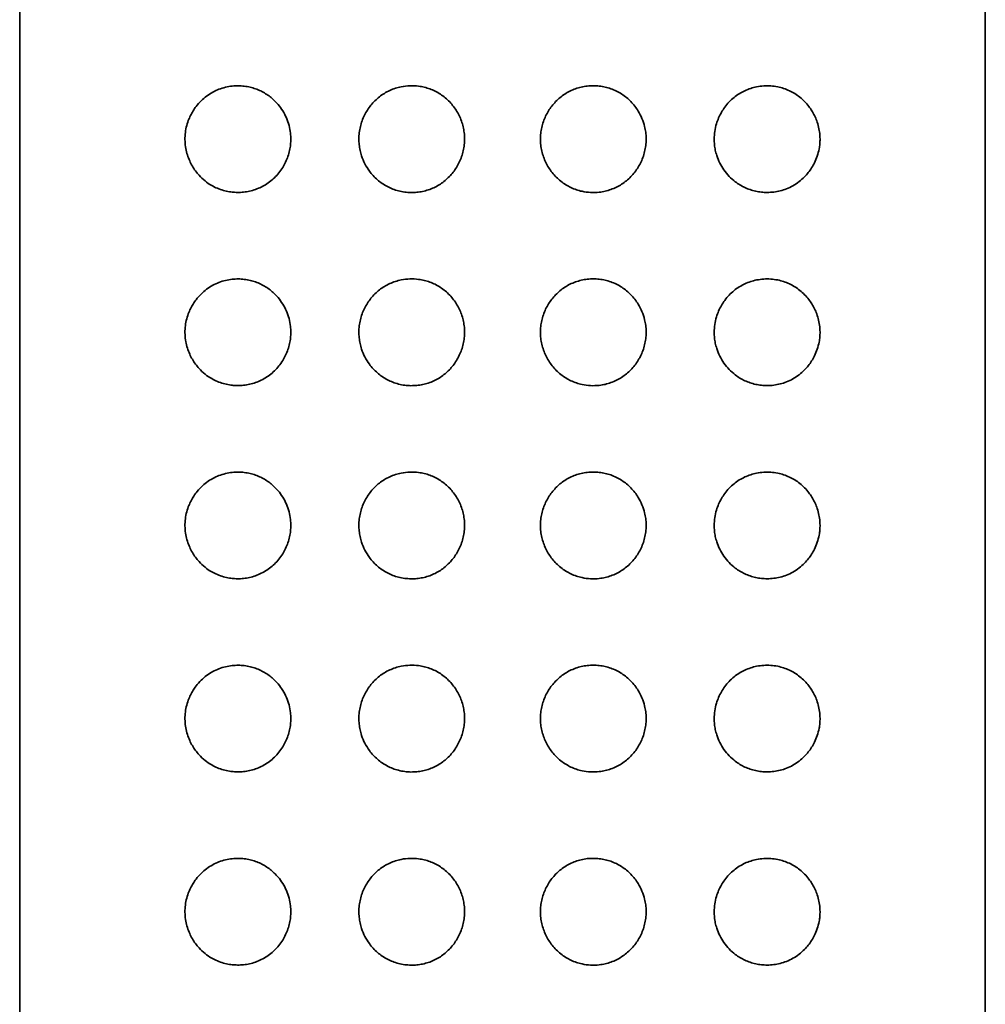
# Model space of a CAD drawing. Header units: millimetres. Extents: x 8 to 960, y 12 to 1994.
# Tile 21 of 24: x 553 to 578, y 1941 to 1967. Entities that reach past the tile are written whole.
import ezdxf

# ---------------------------------------------------------------- set-up
doc = ezdxf.new("R2010")
doc.units = ezdxf.units.MM

msp = doc.modelspace()

# ---------------------------------------------------------------- linework, layer by layer
at = {"color": 7, "linetype": 'Continuous', "lineweight": 35}
for p, q in [((553.321, 1991.645), (553.321, 1807.044)), ((578.321, 1807.044), (578.321, 1991.645))]:
    msp.add_line(p, q, dxfattribs=at)
for points, knots in [([(558.885, 1962.467), (558.841, 1962.471), (558.742, 1962.48), (558.593, 1962.513), (558.439, 1962.567), (558.279, 1962.646), (558.118, 1962.756), (557.979, 1962.886), (557.871, 1963.018), (557.79, 1963.142), (557.719, 1963.28), (557.661, 1963.433), (557.618, 1963.603), (557.598, 1963.784), (557.602, 1963.97), (557.632, 1964.153), (557.681, 1964.314), (557.742, 1964.455), (557.809, 1964.577), (557.898, 1964.707), (558.014, 1964.838), (558.16, 1964.962), (558.316, 1965.062), (558.48, 1965.137), (558.65, 1965.19), (558.817, 1965.218), (558.979, 1965.227), (559.134, 1965.217), (559.284, 1965.191), (559.427, 1965.149), (559.561, 1965.093), (559.688, 1965.024), (559.806, 1964.942), (559.914, 1964.848), (560.026, 1964.729), (560.136, 1964.578), (560.232, 1964.395), (560.3, 1964.199), (560.335, 1964.015), (560.344, 1963.847), (560.336, 1963.698), (560.312, 1963.547), (560.269, 1963.396), (560.209, 1963.249), (560.131, 1963.105), (560.034, 1962.968), (559.919, 1962.842), (559.791, 1962.732), (559.651, 1962.64), (559.503, 1962.567), (559.35, 1962.513), (559.195, 1962.479), (559.039, 1962.462), (558.936, 1962.465), (558.885, 1962.467)], [0, 0, 0, 0, 0.016841, 0.037532, 0.058272, 0.078956, 0.10493, 0.130894, 0.147965, 0.16508, 0.182133, 0.200452, 0.218759, 0.238285, 0.257807, 0.277249, 0.296706, 0.31242, 0.328188, 0.343919, 0.367219, 0.390629, 0.413956, 0.436452, 0.459019, 0.481521, 0.500898, 0.520317, 0.539686, 0.557021, 0.574395, 0.59172, 0.607903, 0.624127, 0.640305, 0.662725, 0.685139, 0.706886, 0.728625, 0.744212, 0.759858, 0.775447, 0.792417, 0.809458, 0.826438, 0.845366, 0.864373, 0.883309, 0.90278, 0.922326, 0.941813, 0.961188, 0.980615, 1, 1, 1, 1]), ([(563.451, 1962.461), (563.397, 1962.464), (563.289, 1962.469), (563.131, 1962.501), (562.981, 1962.549), (562.839, 1962.613), (562.706, 1962.693), (562.583, 1962.788), (562.472, 1962.896), (562.36, 1963.032), (562.255, 1963.202), (562.177, 1963.385), (562.132, 1963.553), (562.108, 1963.702), (562.1, 1963.855), (562.111, 1964.011), (562.139, 1964.167), (562.184, 1964.319), (562.246, 1964.463), (562.323, 1964.599), (562.414, 1964.725), (562.518, 1964.84), (562.634, 1964.943), (562.762, 1965.032), (562.9, 1965.105), (563.047, 1965.162), (563.222, 1965.208), (563.424, 1965.231), (563.625, 1965.222), (563.797, 1965.189), (563.94, 1965.146), (564.081, 1965.087), (564.215, 1965.009), (564.342, 1964.915), (564.456, 1964.808), (564.557, 1964.688), (564.645, 1964.558), (564.717, 1964.42), (564.773, 1964.276), (564.813, 1964.127), (564.837, 1963.973), (564.842, 1963.816), (564.83, 1963.657), (564.8, 1963.503), (564.752, 1963.353), (564.689, 1963.211), (564.612, 1963.078), (564.522, 1962.956), (564.421, 1962.845), (564.307, 1962.744), (564.181, 1962.657), (564.045, 1962.584), (563.902, 1962.527), (563.754, 1962.488), (563.603, 1962.464), (563.502, 1962.462), (563.451, 1962.461)], [0, 0, 0, 0, 0.019006, 0.038012, 0.056208, 0.074462, 0.092656, 0.110725, 0.128851, 0.146922, 0.172508, 0.19809, 0.215282, 0.232528, 0.249716, 0.267915, 0.286181, 0.304385, 0.322411, 0.340496, 0.358525, 0.376575, 0.394681, 0.412729, 0.43117, 0.449674, 0.468118, 0.494474, 0.520828, 0.538129, 0.555481, 0.572778, 0.59089, 0.609067, 0.627183, 0.645076, 0.663025, 0.68092, 0.698547, 0.716227, 0.733851, 0.751996, 0.770204, 0.78835, 0.806125, 0.823955, 0.841731, 0.858978, 0.876275, 0.893518, 0.911261, 0.929064, 0.946807, 0.964518, 0.982285, 1, 1, 1, 1]), ([(566.803, 1963.844), (566.805, 1963.895), (566.808, 1963.996), (566.835, 1964.148), (566.877, 1964.297), (566.936, 1964.441), (567.01, 1964.577), (567.097, 1964.702), (567.196, 1964.816), (567.307, 1964.92), (567.431, 1965.011), (567.567, 1965.089), (567.711, 1965.15), (567.861, 1965.194), (568.017, 1965.221), (568.173, 1965.229), (568.328, 1965.22), (568.479, 1965.194), (568.628, 1965.152), (568.772, 1965.091), (568.909, 1965.013), (569.034, 1964.921), (569.148, 1964.816), (569.248, 1964.699), (569.348, 1964.555), (569.437, 1964.38), (569.5, 1964.193), (569.532, 1964.021), (569.543, 1963.869), (569.538, 1963.714), (569.513, 1963.558), (569.471, 1963.403), (569.411, 1963.256), (569.337, 1963.117), (569.248, 1962.989), (569.147, 1962.871), (569.033, 1962.766), (568.907, 1962.674), (568.772, 1962.597), (568.629, 1962.537), (568.48, 1962.493), (568.304, 1962.463), (568.103, 1962.457), (567.904, 1962.483), (567.734, 1962.53), (567.593, 1962.587), (567.457, 1962.66), (567.329, 1962.75), (567.211, 1962.856), (567.106, 1962.974), (567.016, 1963.102), (566.94, 1963.239), (566.88, 1963.383), (566.836, 1963.533), (566.809, 1963.688), (566.805, 1963.792), (566.803, 1963.844)], [0, 0, 0, 0, 0.017458, 0.034916, 0.05278, 0.0707, 0.088567, 0.10582, 0.123122, 0.140372, 0.158309, 0.176307, 0.194244, 0.212511, 0.230842, 0.249115, 0.267085, 0.285109, 0.303077, 0.321463, 0.339911, 0.358297, 0.376146, 0.394049, 0.411899, 0.437086, 0.462265, 0.47966, 0.497112, 0.514504, 0.532911, 0.551389, 0.569804, 0.587854, 0.605959, 0.624009, 0.642148, 0.660345, 0.678482, 0.696666, 0.714909, 0.733095, 0.759136, 0.785173, 0.802748, 0.820379, 0.837951, 0.85614, 0.874393, 0.892587, 0.910461, 0.928389, 0.946263, 0.964157, 0.982109, 1, 1, 1, 1]), ([(571.301, 1963.844), (571.304, 1963.911), (571.31, 1964.046), (571.353, 1964.231), (571.414, 1964.395), (571.487, 1964.539), (571.578, 1964.678), (571.687, 1964.808), (571.814, 1964.925), (571.951, 1965.023), (572.096, 1965.101), (572.247, 1965.16), (572.41, 1965.203), (572.584, 1965.225), (572.767, 1965.225), (572.94, 1965.202), (573.101, 1965.159), (573.249, 1965.1), (573.39, 1965.024), (573.523, 1964.931), (573.645, 1964.82), (573.748, 1964.701), (573.833, 1964.578), (573.902, 1964.454), (573.962, 1964.314), (574.009, 1964.157), (574.036, 1964), (574.044, 1963.854), (574.039, 1963.722), (574.018, 1963.57), (573.974, 1963.404), (573.906, 1963.24), (573.827, 1963.099), (573.741, 1962.977), (573.633, 1962.855), (573.501, 1962.739), (573.343, 1962.634), (573.179, 1962.556), (573.012, 1962.503), (572.845, 1962.471), (572.681, 1962.461), (572.525, 1962.469), (572.376, 1962.493), (572.233, 1962.532), (572.096, 1962.587), (571.968, 1962.655), (571.83, 1962.749), (571.688, 1962.876), (571.553, 1963.04), (571.444, 1963.223), (571.372, 1963.397), (571.329, 1963.558), (571.306, 1963.7), (571.303, 1963.796), (571.301, 1963.844)], [0, 0, 0, 0, 0.021198, 0.042401, 0.059737, 0.077143, 0.094488, 0.113877, 0.133348, 0.152747, 0.17203, 0.19138, 0.210678, 0.23358, 0.256562, 0.279475, 0.299672, 0.319916, 0.340107, 0.36011, 0.380168, 0.400156, 0.416231, 0.432347, 0.448405, 0.466764, 0.485112, 0.498955, 0.512857, 0.526704, 0.547336, 0.567987, 0.585236, 0.602544, 0.619811, 0.643311, 0.666911, 0.690432, 0.712008, 0.733644, 0.755221, 0.773785, 0.792388, 0.810943, 0.827952, 0.845001, 0.862001, 0.885775, 0.909543, 0.932121, 0.954691, 0.969779, 0.984916, 1, 1, 1, 1]), ([(558.885, 1957.467), (558.841, 1957.471), (558.742, 1957.48), (558.593, 1957.513), (558.439, 1957.567), (558.279, 1957.646), (558.118, 1957.756), (557.979, 1957.886), (557.871, 1958.018), (557.79, 1958.142), (557.719, 1958.28), (557.661, 1958.433), (557.618, 1958.603), (557.598, 1958.784), (557.602, 1958.97), (557.632, 1959.153), (557.681, 1959.314), (557.742, 1959.455), (557.809, 1959.577), (557.898, 1959.707), (558.014, 1959.838), (558.16, 1959.962), (558.316, 1960.062), (558.48, 1960.137), (558.65, 1960.19), (558.817, 1960.218), (558.979, 1960.227), (559.134, 1960.217), (559.284, 1960.191), (559.427, 1960.149), (559.561, 1960.093), (559.688, 1960.024), (559.806, 1959.942), (559.914, 1959.848), (560.026, 1959.729), (560.136, 1959.578), (560.232, 1959.395), (560.3, 1959.199), (560.335, 1959.015), (560.344, 1958.847), (560.336, 1958.698), (560.312, 1958.547), (560.269, 1958.396), (560.209, 1958.249), (560.131, 1958.105), (560.034, 1957.968), (559.919, 1957.842), (559.791, 1957.732), (559.651, 1957.64), (559.503, 1957.567), (559.35, 1957.513), (559.195, 1957.479), (559.039, 1957.462), (558.936, 1957.465), (558.885, 1957.467)], [0, 0, 0, 0, 0.016841, 0.037532, 0.058272, 0.078956, 0.10493, 0.130894, 0.147965, 0.16508, 0.182133, 0.200452, 0.218759, 0.238285, 0.257807, 0.277249, 0.296706, 0.31242, 0.328188, 0.343919, 0.367219, 0.390629, 0.413956, 0.436452, 0.459019, 0.481521, 0.500898, 0.520317, 0.539686, 0.557021, 0.574395, 0.59172, 0.607903, 0.624127, 0.640305, 0.662725, 0.685139, 0.706886, 0.728625, 0.744212, 0.759858, 0.775447, 0.792417, 0.809458, 0.826438, 0.845366, 0.864373, 0.883309, 0.90278, 0.922326, 0.941813, 0.961188, 0.980615, 1, 1, 1, 1]), ([(563.451, 1957.461), (563.397, 1957.464), (563.289, 1957.469), (563.131, 1957.501), (562.981, 1957.549), (562.839, 1957.613), (562.706, 1957.693), (562.583, 1957.788), (562.472, 1957.896), (562.36, 1958.032), (562.255, 1958.202), (562.177, 1958.385), (562.132, 1958.553), (562.108, 1958.702), (562.1, 1958.855), (562.111, 1959.011), (562.139, 1959.167), (562.184, 1959.319), (562.246, 1959.463), (562.323, 1959.599), (562.414, 1959.725), (562.518, 1959.84), (562.634, 1959.943), (562.762, 1960.032), (562.9, 1960.105), (563.047, 1960.162), (563.222, 1960.208), (563.424, 1960.231), (563.625, 1960.222), (563.797, 1960.189), (563.94, 1960.146), (564.081, 1960.087), (564.215, 1960.009), (564.342, 1959.915), (564.456, 1959.808), (564.557, 1959.688), (564.645, 1959.558), (564.717, 1959.42), (564.773, 1959.276), (564.813, 1959.127), (564.837, 1958.973), (564.842, 1958.816), (564.83, 1958.657), (564.8, 1958.503), (564.752, 1958.353), (564.689, 1958.211), (564.612, 1958.078), (564.522, 1957.956), (564.421, 1957.845), (564.307, 1957.744), (564.181, 1957.657), (564.045, 1957.584), (563.902, 1957.527), (563.754, 1957.488), (563.603, 1957.464), (563.502, 1957.462), (563.451, 1957.461)], [0, 0, 0, 0, 0.019006, 0.038012, 0.056208, 0.074462, 0.092656, 0.110725, 0.128851, 0.146922, 0.172508, 0.19809, 0.215282, 0.232528, 0.249716, 0.267915, 0.286181, 0.304385, 0.322411, 0.340496, 0.358525, 0.376575, 0.394681, 0.412729, 0.43117, 0.449674, 0.468118, 0.494474, 0.520828, 0.538129, 0.555481, 0.572778, 0.59089, 0.609067, 0.627183, 0.645076, 0.663025, 0.68092, 0.698547, 0.716227, 0.733851, 0.751996, 0.770204, 0.78835, 0.806125, 0.823955, 0.841731, 0.858978, 0.876275, 0.893518, 0.911261, 0.929064, 0.946807, 0.964518, 0.982285, 1, 1, 1, 1]), ([(566.803, 1958.844), (566.805, 1958.895), (566.808, 1958.996), (566.835, 1959.148), (566.877, 1959.297), (566.936, 1959.441), (567.01, 1959.577), (567.097, 1959.702), (567.196, 1959.816), (567.307, 1959.92), (567.431, 1960.011), (567.567, 1960.089), (567.711, 1960.15), (567.861, 1960.194), (568.017, 1960.221), (568.173, 1960.229), (568.328, 1960.22), (568.479, 1960.194), (568.628, 1960.152), (568.772, 1960.091), (568.909, 1960.013), (569.034, 1959.921), (569.148, 1959.816), (569.248, 1959.699), (569.348, 1959.555), (569.437, 1959.38), (569.5, 1959.193), (569.532, 1959.021), (569.543, 1958.869), (569.538, 1958.714), (569.513, 1958.558), (569.471, 1958.403), (569.411, 1958.256), (569.337, 1958.117), (569.248, 1957.989), (569.147, 1957.871), (569.033, 1957.766), (568.907, 1957.674), (568.772, 1957.597), (568.629, 1957.537), (568.48, 1957.493), (568.304, 1957.463), (568.103, 1957.457), (567.904, 1957.483), (567.734, 1957.53), (567.593, 1957.587), (567.457, 1957.66), (567.329, 1957.75), (567.211, 1957.856), (567.106, 1957.974), (567.016, 1958.102), (566.94, 1958.239), (566.88, 1958.383), (566.836, 1958.533), (566.809, 1958.688), (566.805, 1958.792), (566.803, 1958.844)], [0, 0, 0, 0, 0.017458, 0.034916, 0.05278, 0.0707, 0.088567, 0.10582, 0.123122, 0.140372, 0.158309, 0.176307, 0.194244, 0.212511, 0.230842, 0.249115, 0.267085, 0.285109, 0.303077, 0.321463, 0.339911, 0.358297, 0.376146, 0.394049, 0.411899, 0.437086, 0.462265, 0.47966, 0.497112, 0.514504, 0.532911, 0.551389, 0.569804, 0.587854, 0.605959, 0.624009, 0.642148, 0.660345, 0.678482, 0.696666, 0.714909, 0.733095, 0.759136, 0.785173, 0.802748, 0.820379, 0.837951, 0.85614, 0.874393, 0.892587, 0.910461, 0.928389, 0.946263, 0.964157, 0.982109, 1, 1, 1, 1]), ([(571.301, 1958.844), (571.304, 1958.911), (571.31, 1959.046), (571.353, 1959.231), (571.414, 1959.395), (571.487, 1959.539), (571.578, 1959.678), (571.687, 1959.808), (571.814, 1959.925), (571.951, 1960.023), (572.096, 1960.101), (572.247, 1960.16), (572.41, 1960.203), (572.584, 1960.225), (572.767, 1960.225), (572.94, 1960.202), (573.101, 1960.159), (573.249, 1960.1), (573.39, 1960.024), (573.523, 1959.931), (573.645, 1959.82), (573.748, 1959.701), (573.833, 1959.578), (573.902, 1959.454), (573.962, 1959.314), (574.009, 1959.157), (574.036, 1959), (574.044, 1958.854), (574.039, 1958.722), (574.018, 1958.57), (573.974, 1958.404), (573.906, 1958.24), (573.827, 1958.099), (573.741, 1957.977), (573.633, 1957.855), (573.501, 1957.739), (573.343, 1957.634), (573.179, 1957.556), (573.012, 1957.503), (572.845, 1957.471), (572.681, 1957.461), (572.525, 1957.469), (572.376, 1957.493), (572.233, 1957.532), (572.096, 1957.587), (571.968, 1957.655), (571.83, 1957.749), (571.688, 1957.876), (571.553, 1958.04), (571.444, 1958.223), (571.372, 1958.397), (571.329, 1958.558), (571.306, 1958.7), (571.303, 1958.796), (571.301, 1958.844)], [0, 0, 0, 0, 0.021198, 0.042401, 0.059737, 0.077143, 0.094488, 0.113877, 0.133348, 0.152747, 0.17203, 0.19138, 0.210678, 0.23358, 0.256562, 0.279475, 0.299672, 0.319916, 0.340107, 0.36011, 0.380168, 0.400156, 0.416231, 0.432347, 0.448405, 0.466764, 0.485112, 0.498955, 0.512857, 0.526704, 0.547336, 0.567987, 0.585236, 0.602544, 0.619811, 0.643311, 0.666911, 0.690432, 0.712008, 0.733644, 0.755221, 0.773785, 0.792388, 0.810943, 0.827952, 0.845001, 0.862001, 0.885775, 0.909543, 0.932121, 0.954691, 0.969779, 0.984916, 1, 1, 1, 1]), ([(558.885, 1952.467), (558.841, 1952.471), (558.742, 1952.48), (558.593, 1952.513), (558.439, 1952.567), (558.279, 1952.646), (558.118, 1952.756), (557.979, 1952.886), (557.871, 1953.018), (557.79, 1953.142), (557.719, 1953.28), (557.661, 1953.433), (557.618, 1953.603), (557.598, 1953.784), (557.602, 1953.97), (557.632, 1954.153), (557.681, 1954.314), (557.742, 1954.455), (557.809, 1954.577), (557.898, 1954.707), (558.014, 1954.838), (558.16, 1954.962), (558.316, 1955.062), (558.48, 1955.137), (558.65, 1955.19), (558.817, 1955.218), (558.979, 1955.227), (559.134, 1955.217), (559.284, 1955.191), (559.427, 1955.149), (559.561, 1955.093), (559.688, 1955.024), (559.806, 1954.942), (559.914, 1954.848), (560.026, 1954.729), (560.136, 1954.578), (560.232, 1954.395), (560.3, 1954.199), (560.335, 1954.015), (560.344, 1953.847), (560.336, 1953.698), (560.312, 1953.547), (560.269, 1953.396), (560.209, 1953.249), (560.131, 1953.105), (560.034, 1952.968), (559.919, 1952.842), (559.791, 1952.732), (559.651, 1952.64), (559.503, 1952.567), (559.35, 1952.513), (559.195, 1952.479), (559.039, 1952.462), (558.936, 1952.465), (558.885, 1952.467)], [0, 0, 0, 0, 0.016841, 0.037532, 0.058272, 0.078956, 0.10493, 0.130894, 0.147965, 0.16508, 0.182133, 0.200452, 0.218759, 0.238285, 0.257807, 0.277249, 0.296706, 0.31242, 0.328188, 0.343919, 0.367219, 0.390629, 0.413956, 0.436452, 0.459019, 0.481521, 0.500898, 0.520317, 0.539686, 0.557021, 0.574395, 0.59172, 0.607903, 0.624127, 0.640305, 0.662725, 0.685139, 0.706886, 0.728625, 0.744212, 0.759858, 0.775447, 0.792417, 0.809458, 0.826438, 0.845366, 0.864373, 0.883309, 0.90278, 0.922326, 0.941813, 0.961188, 0.980615, 1, 1, 1, 1]), ([(563.451, 1952.461), (563.397, 1952.464), (563.289, 1952.469), (563.131, 1952.501), (562.981, 1952.549), (562.839, 1952.613), (562.706, 1952.693), (562.583, 1952.788), (562.472, 1952.896), (562.36, 1953.032), (562.255, 1953.202), (562.177, 1953.385), (562.132, 1953.553), (562.108, 1953.702), (562.1, 1953.855), (562.111, 1954.011), (562.139, 1954.167), (562.184, 1954.319), (562.246, 1954.463), (562.323, 1954.599), (562.414, 1954.725), (562.518, 1954.84), (562.634, 1954.943), (562.762, 1955.032), (562.9, 1955.105), (563.047, 1955.162), (563.222, 1955.208), (563.424, 1955.231), (563.625, 1955.222), (563.797, 1955.189), (563.94, 1955.146), (564.081, 1955.087), (564.215, 1955.009), (564.342, 1954.915), (564.456, 1954.808), (564.557, 1954.688), (564.645, 1954.558), (564.717, 1954.42), (564.773, 1954.276), (564.813, 1954.127), (564.837, 1953.973), (564.842, 1953.816), (564.83, 1953.657), (564.8, 1953.503), (564.752, 1953.353), (564.689, 1953.211), (564.612, 1953.078), (564.522, 1952.956), (564.421, 1952.845), (564.307, 1952.744), (564.181, 1952.657), (564.045, 1952.584), (563.902, 1952.527), (563.754, 1952.488), (563.603, 1952.464), (563.502, 1952.462), (563.451, 1952.461)], [0, 0, 0, 0, 0.0190062, 0.0380119, 0.0562077, 0.0744621, 0.0926565, 0.110725, 0.1288515, 0.1469221, 0.1725085, 0.1980901, 0.2152823, 0.2325281, 0.2497164, 0.2679146, 0.2861809, 0.3043848, 0.3224114, 0.3404959, 0.3585251, 0.3765751, 0.3946814, 0.4127288, 0.4311698, 0.4496737, 0.4681178, 0.4944736, 0.5208281, 0.5381294, 0.5554815, 0.5727778, 0.59089, 0.6090673, 0.6271829, 0.6450755, 0.6630253, 0.6809204, 0.6985474, 0.7162273, 0.7338513, 0.7519963, 0.7702035, 0.7883501, 0.8061247, 0.8239546, 0.8417308, 0.858978, 0.8762748, 0.893518, 0.9112609, 0.9290639, 0.9468075, 0.9645178, 0.9822852, 1, 1, 1, 1]), ([(566.803, 1953.844), (566.805, 1953.895), (566.808, 1953.996), (566.835, 1954.148), (566.877, 1954.297), (566.936, 1954.441), (567.01, 1954.577), (567.097, 1954.702), (567.196, 1954.816), (567.307, 1954.92), (567.431, 1955.011), (567.567, 1955.089), (567.711, 1955.15), (567.861, 1955.194), (568.017, 1955.221), (568.173, 1955.229), (568.328, 1955.22), (568.479, 1955.194), (568.628, 1955.152), (568.772, 1955.091), (568.909, 1955.013), (569.034, 1954.921), (569.148, 1954.816), (569.248, 1954.699), (569.348, 1954.555), (569.437, 1954.38), (569.5, 1954.193), (569.532, 1954.021), (569.543, 1953.869), (569.538, 1953.714), (569.513, 1953.558), (569.471, 1953.403), (569.411, 1953.256), (569.337, 1953.117), (569.248, 1952.989), (569.147, 1952.871), (569.033, 1952.766), (568.907, 1952.674), (568.772, 1952.597), (568.629, 1952.537), (568.48, 1952.493), (568.304, 1952.463), (568.103, 1952.457), (567.904, 1952.483), (567.734, 1952.53), (567.593, 1952.587), (567.457, 1952.66), (567.329, 1952.75), (567.211, 1952.856), (567.106, 1952.974), (567.016, 1953.102), (566.94, 1953.239), (566.88, 1953.383), (566.836, 1953.533), (566.809, 1953.688), (566.805, 1953.792), (566.803, 1953.844)], [0, 0, 0, 0, 0.017458, 0.034916, 0.05278, 0.0707, 0.088567, 0.10582, 0.123122, 0.140372, 0.158309, 0.176307, 0.194244, 0.212511, 0.230842, 0.249115, 0.267085, 0.285109, 0.303077, 0.321463, 0.339911, 0.358297, 0.376146, 0.394049, 0.411899, 0.437086, 0.462265, 0.47966, 0.497112, 0.514504, 0.532911, 0.551389, 0.569804, 0.587854, 0.605959, 0.624009, 0.642148, 0.660345, 0.678482, 0.696666, 0.714909, 0.733095, 0.759136, 0.785173, 0.802748, 0.820379, 0.837951, 0.85614, 0.874393, 0.892587, 0.910461, 0.928389, 0.946263, 0.964157, 0.982109, 1, 1, 1, 1]), ([(571.301, 1953.844), (571.304, 1953.911), (571.31, 1954.046), (571.353, 1954.231), (571.414, 1954.395), (571.487, 1954.539), (571.578, 1954.678), (571.687, 1954.808), (571.814, 1954.925), (571.951, 1955.023), (572.096, 1955.101), (572.247, 1955.16), (572.41, 1955.203), (572.584, 1955.225), (572.767, 1955.225), (572.94, 1955.202), (573.101, 1955.159), (573.249, 1955.1), (573.39, 1955.024), (573.523, 1954.931), (573.645, 1954.82), (573.748, 1954.701), (573.833, 1954.578), (573.902, 1954.454), (573.962, 1954.314), (574.009, 1954.157), (574.036, 1954), (574.044, 1953.854), (574.039, 1953.722), (574.018, 1953.57), (573.974, 1953.404), (573.906, 1953.24), (573.827, 1953.099), (573.741, 1952.977), (573.633, 1952.855), (573.501, 1952.739), (573.343, 1952.634), (573.179, 1952.556), (573.012, 1952.503), (572.845, 1952.471), (572.681, 1952.461), (572.525, 1952.469), (572.376, 1952.493), (572.233, 1952.532), (572.096, 1952.587), (571.968, 1952.655), (571.83, 1952.749), (571.688, 1952.876), (571.553, 1953.04), (571.444, 1953.223), (571.372, 1953.397), (571.329, 1953.558), (571.306, 1953.7), (571.303, 1953.796), (571.301, 1953.844)], [0, 0, 0, 0, 0.021198, 0.042401, 0.059737, 0.077143, 0.094488, 0.113877, 0.133348, 0.152747, 0.17203, 0.19138, 0.210678, 0.23358, 0.256562, 0.279475, 0.299672, 0.319916, 0.340107, 0.36011, 0.380168, 0.400156, 0.416231, 0.432347, 0.448405, 0.466764, 0.485112, 0.498955, 0.512857, 0.526704, 0.547336, 0.567987, 0.585236, 0.602544, 0.619811, 0.643311, 0.666911, 0.690432, 0.712008, 0.733644, 0.755221, 0.773785, 0.792388, 0.810943, 0.827952, 0.845001, 0.862001, 0.885775, 0.909543, 0.932121, 0.954691, 0.969779, 0.984916, 1, 1, 1, 1]), ([(558.885, 1947.467), (558.841, 1947.471), (558.742, 1947.48), (558.593, 1947.513), (558.439, 1947.567), (558.279, 1947.646), (558.118, 1947.756), (557.979, 1947.886), (557.871, 1948.018), (557.79, 1948.142), (557.719, 1948.28), (557.661, 1948.433), (557.618, 1948.603), (557.598, 1948.784), (557.602, 1948.97), (557.632, 1949.153), (557.681, 1949.314), (557.742, 1949.455), (557.809, 1949.577), (557.898, 1949.707), (558.014, 1949.838), (558.16, 1949.962), (558.316, 1950.062), (558.48, 1950.137), (558.65, 1950.19), (558.817, 1950.218), (558.979, 1950.227), (559.134, 1950.217), (559.284, 1950.191), (559.427, 1950.149), (559.561, 1950.093), (559.688, 1950.024), (559.806, 1949.942), (559.914, 1949.848), (560.026, 1949.729), (560.136, 1949.578), (560.232, 1949.395), (560.3, 1949.199), (560.335, 1949.015), (560.344, 1948.847), (560.336, 1948.698), (560.312, 1948.547), (560.269, 1948.396), (560.209, 1948.249), (560.131, 1948.105), (560.034, 1947.968), (559.919, 1947.842), (559.791, 1947.732), (559.651, 1947.64), (559.503, 1947.567), (559.35, 1947.513), (559.195, 1947.479), (559.039, 1947.462), (558.936, 1947.465), (558.885, 1947.467)], [0, 0, 0, 0, 0.016841, 0.037532, 0.058272, 0.078956, 0.10493, 0.130894, 0.147965, 0.16508, 0.182133, 0.200452, 0.218759, 0.238285, 0.257807, 0.277249, 0.296706, 0.31242, 0.328188, 0.343919, 0.367219, 0.390629, 0.413956, 0.436452, 0.459019, 0.481521, 0.500898, 0.520317, 0.539686, 0.557021, 0.574395, 0.59172, 0.607903, 0.624127, 0.640305, 0.662725, 0.685139, 0.706886, 0.728625, 0.744212, 0.759858, 0.775447, 0.792417, 0.809458, 0.826438, 0.845366, 0.864373, 0.883309, 0.90278, 0.922326, 0.941813, 0.961188, 0.980615, 1, 1, 1, 1]), ([(563.451, 1947.461), (563.397, 1947.464), (563.289, 1947.469), (563.131, 1947.501), (562.981, 1947.549), (562.839, 1947.613), (562.706, 1947.693), (562.583, 1947.788), (562.472, 1947.896), (562.36, 1948.032), (562.255, 1948.202), (562.177, 1948.385), (562.132, 1948.553), (562.108, 1948.702), (562.1, 1948.855), (562.111, 1949.011), (562.139, 1949.167), (562.184, 1949.319), (562.246, 1949.463), (562.323, 1949.599), (562.414, 1949.725), (562.518, 1949.84), (562.634, 1949.943), (562.762, 1950.032), (562.9, 1950.105), (563.047, 1950.162), (563.222, 1950.208), (563.424, 1950.231), (563.625, 1950.222), (563.797, 1950.189), (563.94, 1950.146), (564.081, 1950.087), (564.215, 1950.009), (564.342, 1949.915), (564.456, 1949.808), (564.557, 1949.688), (564.645, 1949.558), (564.717, 1949.42), (564.773, 1949.276), (564.813, 1949.127), (564.837, 1948.973), (564.842, 1948.816), (564.83, 1948.657), (564.8, 1948.503), (564.752, 1948.353), (564.689, 1948.211), (564.612, 1948.078), (564.522, 1947.956), (564.421, 1947.845), (564.307, 1947.744), (564.181, 1947.657), (564.045, 1947.584), (563.902, 1947.527), (563.754, 1947.488), (563.603, 1947.464), (563.502, 1947.462), (563.451, 1947.461)], [0, 0, 0, 0, 0.019006, 0.038012, 0.056208, 0.074462, 0.092656, 0.110725, 0.128851, 0.146922, 0.172508, 0.19809, 0.215282, 0.232528, 0.249716, 0.267915, 0.286181, 0.304385, 0.322411, 0.340496, 0.358525, 0.376575, 0.394681, 0.412729, 0.43117, 0.449674, 0.468118, 0.494474, 0.520828, 0.538129, 0.555481, 0.572778, 0.59089, 0.609067, 0.627183, 0.645076, 0.663025, 0.68092, 0.698547, 0.716227, 0.733851, 0.751996, 0.770204, 0.78835, 0.806125, 0.823955, 0.841731, 0.858978, 0.876275, 0.893518, 0.911261, 0.929064, 0.946807, 0.964518, 0.982285, 1, 1, 1, 1]), ([(566.803, 1948.844), (566.805, 1948.895), (566.808, 1948.996), (566.835, 1949.148), (566.877, 1949.297), (566.936, 1949.441), (567.01, 1949.577), (567.097, 1949.702), (567.196, 1949.816), (567.307, 1949.92), (567.431, 1950.011), (567.567, 1950.089), (567.711, 1950.15), (567.861, 1950.194), (568.017, 1950.221), (568.173, 1950.229), (568.328, 1950.22), (568.479, 1950.194), (568.628, 1950.152), (568.772, 1950.091), (568.909, 1950.013), (569.034, 1949.921), (569.148, 1949.816), (569.248, 1949.699), (569.348, 1949.555), (569.437, 1949.38), (569.5, 1949.193), (569.532, 1949.021), (569.543, 1948.869), (569.538, 1948.714), (569.513, 1948.558), (569.471, 1948.403), (569.411, 1948.256), (569.337, 1948.117), (569.248, 1947.989), (569.147, 1947.871), (569.033, 1947.766), (568.907, 1947.674), (568.772, 1947.597), (568.629, 1947.537), (568.48, 1947.493), (568.304, 1947.463), (568.103, 1947.457), (567.904, 1947.483), (567.734, 1947.53), (567.593, 1947.587), (567.457, 1947.66), (567.329, 1947.75), (567.211, 1947.856), (567.106, 1947.974), (567.016, 1948.102), (566.94, 1948.239), (566.88, 1948.383), (566.836, 1948.533), (566.809, 1948.688), (566.805, 1948.792), (566.803, 1948.844)], [0, 0, 0, 0, 0.017458, 0.034916, 0.05278, 0.0707, 0.088567, 0.10582, 0.123122, 0.140372, 0.158309, 0.176307, 0.194244, 0.212511, 0.230842, 0.249115, 0.267085, 0.285109, 0.303077, 0.321463, 0.339911, 0.358297, 0.376146, 0.394049, 0.411899, 0.437086, 0.462265, 0.47966, 0.497112, 0.514504, 0.532911, 0.551389, 0.569804, 0.587854, 0.605959, 0.624009, 0.642148, 0.660345, 0.678482, 0.696666, 0.714909, 0.733095, 0.759136, 0.785173, 0.802748, 0.820379, 0.837951, 0.85614, 0.874393, 0.892587, 0.910461, 0.928389, 0.946263, 0.964157, 0.982109, 1, 1, 1, 1]), ([(571.301, 1948.844), (571.304, 1948.911), (571.31, 1949.046), (571.353, 1949.231), (571.414, 1949.395), (571.487, 1949.539), (571.578, 1949.678), (571.687, 1949.808), (571.814, 1949.925), (571.951, 1950.023), (572.096, 1950.101), (572.247, 1950.16), (572.41, 1950.203), (572.584, 1950.225), (572.767, 1950.225), (572.94, 1950.202), (573.101, 1950.159), (573.249, 1950.1), (573.39, 1950.024), (573.523, 1949.931), (573.645, 1949.82), (573.748, 1949.701), (573.833, 1949.578), (573.902, 1949.454), (573.962, 1949.314), (574.009, 1949.157), (574.036, 1949), (574.044, 1948.854), (574.039, 1948.722), (574.018, 1948.57), (573.974, 1948.404), (573.906, 1948.24), (573.827, 1948.099), (573.741, 1947.977), (573.633, 1947.855), (573.501, 1947.739), (573.343, 1947.634), (573.179, 1947.556), (573.012, 1947.503), (572.845, 1947.471), (572.681, 1947.461), (572.525, 1947.469), (572.376, 1947.493), (572.233, 1947.532), (572.096, 1947.587), (571.968, 1947.655), (571.83, 1947.749), (571.688, 1947.876), (571.553, 1948.04), (571.444, 1948.223), (571.372, 1948.397), (571.329, 1948.558), (571.306, 1948.7), (571.303, 1948.796), (571.301, 1948.844)], [0, 0, 0, 0, 0.0211982, 0.0424013, 0.0597366, 0.0771429, 0.094488, 0.1138765, 0.1333482, 0.1527466, 0.1720295, 0.19138, 0.2106783, 0.2335804, 0.2565616, 0.2794753, 0.2996721, 0.3199157, 0.3401065, 0.3601101, 0.3801679, 0.4001556, 0.4162314, 0.4323474, 0.4484047, 0.4667643, 0.4851118, 0.4989554, 0.5128573, 0.5267043, 0.5473358, 0.5679874, 0.5852357, 0.6025445, 0.6198105, 0.6433108, 0.6669109, 0.6904316, 0.7120085, 0.7336437, 0.755221, 0.7737854, 0.7923884, 0.8109429, 0.8279516, 0.8450011, 0.862001, 0.8857748, 0.9095427, 0.9321208, 0.9546908, 0.9697791, 0.9849163, 1, 1, 1, 1]), ([(558.885, 1942.467), (558.841, 1942.471), (558.742, 1942.48), (558.593, 1942.513), (558.439, 1942.567), (558.279, 1942.646), (558.118, 1942.756), (557.979, 1942.886), (557.871, 1943.018), (557.79, 1943.142), (557.719, 1943.28), (557.661, 1943.433), (557.618, 1943.603), (557.598, 1943.784), (557.602, 1943.97), (557.632, 1944.153), (557.681, 1944.314), (557.742, 1944.455), (557.809, 1944.577), (557.898, 1944.707), (558.014, 1944.838), (558.16, 1944.962), (558.316, 1945.062), (558.48, 1945.137), (558.65, 1945.19), (558.817, 1945.218), (558.979, 1945.227), (559.134, 1945.217), (559.284, 1945.191), (559.427, 1945.149), (559.561, 1945.093), (559.688, 1945.024), (559.806, 1944.942), (559.914, 1944.848), (560.026, 1944.729), (560.136, 1944.578), (560.232, 1944.395), (560.3, 1944.199), (560.335, 1944.015), (560.344, 1943.847), (560.336, 1943.698), (560.312, 1943.547), (560.269, 1943.396), (560.209, 1943.249), (560.131, 1943.105), (560.034, 1942.968), (559.919, 1942.842), (559.791, 1942.732), (559.651, 1942.64), (559.503, 1942.567), (559.35, 1942.513), (559.195, 1942.479), (559.039, 1942.462), (558.936, 1942.465), (558.885, 1942.467)], [0, 0, 0, 0, 0.016841, 0.037532, 0.058272, 0.078956, 0.10493, 0.130894, 0.147965, 0.16508, 0.182133, 0.200452, 0.218759, 0.238285, 0.257807, 0.277249, 0.296706, 0.31242, 0.328188, 0.343919, 0.367219, 0.390629, 0.413956, 0.436452, 0.459019, 0.481521, 0.500898, 0.520317, 0.539686, 0.557021, 0.574395, 0.59172, 0.607903, 0.624127, 0.640305, 0.662725, 0.685139, 0.706886, 0.728625, 0.744212, 0.759858, 0.775447, 0.792417, 0.809458, 0.826438, 0.845366, 0.864373, 0.883309, 0.90278, 0.922326, 0.941813, 0.961188, 0.980615, 1, 1, 1, 1]), ([(563.451, 1942.461), (563.397, 1942.464), (563.289, 1942.469), (563.131, 1942.501), (562.981, 1942.549), (562.839, 1942.613), (562.706, 1942.693), (562.583, 1942.788), (562.472, 1942.896), (562.36, 1943.032), (562.255, 1943.202), (562.177, 1943.385), (562.132, 1943.553), (562.108, 1943.702), (562.1, 1943.855), (562.111, 1944.011), (562.139, 1944.167), (562.184, 1944.319), (562.246, 1944.463), (562.323, 1944.599), (562.414, 1944.725), (562.518, 1944.84), (562.634, 1944.943), (562.762, 1945.032), (562.9, 1945.105), (563.047, 1945.162), (563.222, 1945.208), (563.424, 1945.231), (563.625, 1945.222), (563.797, 1945.189), (563.94, 1945.146), (564.081, 1945.087), (564.215, 1945.009), (564.342, 1944.915), (564.456, 1944.808), (564.557, 1944.688), (564.645, 1944.558), (564.717, 1944.42), (564.773, 1944.276), (564.813, 1944.127), (564.837, 1943.973), (564.842, 1943.816), (564.83, 1943.657), (564.8, 1943.503), (564.752, 1943.353), (564.689, 1943.211), (564.612, 1943.078), (564.522, 1942.956), (564.421, 1942.845), (564.307, 1942.744), (564.181, 1942.657), (564.045, 1942.584), (563.902, 1942.527), (563.754, 1942.488), (563.603, 1942.464), (563.502, 1942.462), (563.451, 1942.461)], [0, 0, 0, 0, 0.019006, 0.038012, 0.056208, 0.074462, 0.092656, 0.110725, 0.128851, 0.146922, 0.172508, 0.19809, 0.215282, 0.232528, 0.249716, 0.267915, 0.286181, 0.304385, 0.322411, 0.340496, 0.358525, 0.376575, 0.394681, 0.412729, 0.43117, 0.449674, 0.468118, 0.494474, 0.520828, 0.538129, 0.555481, 0.572778, 0.59089, 0.609067, 0.627183, 0.645076, 0.663025, 0.68092, 0.698547, 0.716227, 0.733851, 0.751996, 0.770204, 0.78835, 0.806125, 0.823955, 0.841731, 0.858978, 0.876275, 0.893518, 0.911261, 0.929064, 0.946807, 0.964518, 0.982285, 1, 1, 1, 1]), ([(566.803, 1943.844), (566.805, 1943.895), (566.808, 1943.996), (566.835, 1944.148), (566.877, 1944.297), (566.936, 1944.441), (567.01, 1944.577), (567.097, 1944.702), (567.196, 1944.816), (567.307, 1944.92), (567.431, 1945.011), (567.567, 1945.089), (567.711, 1945.15), (567.861, 1945.194), (568.017, 1945.221), (568.173, 1945.229), (568.328, 1945.22), (568.479, 1945.194), (568.628, 1945.152), (568.772, 1945.091), (568.909, 1945.013), (569.034, 1944.921), (569.148, 1944.816), (569.248, 1944.699), (569.348, 1944.555), (569.437, 1944.38), (569.5, 1944.193), (569.532, 1944.021), (569.543, 1943.869), (569.538, 1943.714), (569.513, 1943.558), (569.471, 1943.403), (569.411, 1943.256), (569.337, 1943.117), (569.248, 1942.989), (569.147, 1942.871), (569.033, 1942.766), (568.907, 1942.674), (568.772, 1942.597), (568.629, 1942.537), (568.48, 1942.493), (568.304, 1942.463), (568.103, 1942.457), (567.904, 1942.483), (567.734, 1942.53), (567.593, 1942.587), (567.457, 1942.66), (567.329, 1942.75), (567.211, 1942.856), (567.106, 1942.974), (567.016, 1943.102), (566.94, 1943.239), (566.88, 1943.383), (566.836, 1943.533), (566.809, 1943.688), (566.805, 1943.792), (566.803, 1943.844)], [0, 0, 0, 0, 0.017458, 0.034916, 0.05278, 0.0707, 0.088567, 0.10582, 0.123122, 0.140372, 0.158309, 0.176307, 0.194244, 0.212511, 0.230842, 0.249115, 0.267085, 0.285109, 0.303077, 0.321463, 0.339911, 0.358297, 0.376146, 0.394049, 0.411899, 0.437086, 0.462265, 0.47966, 0.497112, 0.514504, 0.532911, 0.551389, 0.569804, 0.587854, 0.605959, 0.624009, 0.642148, 0.660345, 0.678482, 0.696666, 0.714909, 0.733095, 0.759136, 0.785173, 0.802748, 0.820379, 0.837951, 0.85614, 0.874393, 0.892587, 0.910461, 0.928389, 0.946263, 0.964157, 0.982109, 1, 1, 1, 1]), ([(571.301, 1943.844), (571.304, 1943.911), (571.31, 1944.046), (571.353, 1944.231), (571.414, 1944.395), (571.487, 1944.539), (571.578, 1944.678), (571.687, 1944.808), (571.814, 1944.925), (571.951, 1945.023), (572.096, 1945.101), (572.247, 1945.16), (572.41, 1945.203), (572.584, 1945.225), (572.767, 1945.225), (572.94, 1945.202), (573.101, 1945.159), (573.249, 1945.1), (573.39, 1945.024), (573.523, 1944.931), (573.645, 1944.82), (573.748, 1944.701), (573.833, 1944.578), (573.902, 1944.454), (573.962, 1944.314), (574.009, 1944.157), (574.036, 1944), (574.044, 1943.854), (574.039, 1943.722), (574.018, 1943.57), (573.974, 1943.404), (573.906, 1943.24), (573.827, 1943.099), (573.741, 1942.977), (573.633, 1942.855), (573.501, 1942.739), (573.343, 1942.634), (573.179, 1942.556), (573.012, 1942.503), (572.845, 1942.471), (572.681, 1942.461), (572.525, 1942.469), (572.376, 1942.493), (572.233, 1942.532), (572.096, 1942.587), (571.968, 1942.655), (571.83, 1942.749), (571.688, 1942.876), (571.553, 1943.04), (571.444, 1943.223), (571.372, 1943.397), (571.329, 1943.558), (571.306, 1943.7), (571.303, 1943.796), (571.301, 1943.844)], [0, 0, 0, 0, 0.021198, 0.042401, 0.059737, 0.077143, 0.094488, 0.113877, 0.133348, 0.152747, 0.17203, 0.19138, 0.210678, 0.23358, 0.256562, 0.279475, 0.299672, 0.319916, 0.340107, 0.36011, 0.380168, 0.400156, 0.416231, 0.432347, 0.448405, 0.466764, 0.485112, 0.498955, 0.512857, 0.526704, 0.547336, 0.567987, 0.585236, 0.602544, 0.619811, 0.643311, 0.666911, 0.690432, 0.712008, 0.733644, 0.755221, 0.773785, 0.792388, 0.810943, 0.827952, 0.845001, 0.862001, 0.885775, 0.909543, 0.932121, 0.954691, 0.969779, 0.984916, 1, 1, 1, 1])]:
    msp.add_open_spline(points, degree=3, knots=knots, dxfattribs=at)

doc.saveas('drawing.dxf')
